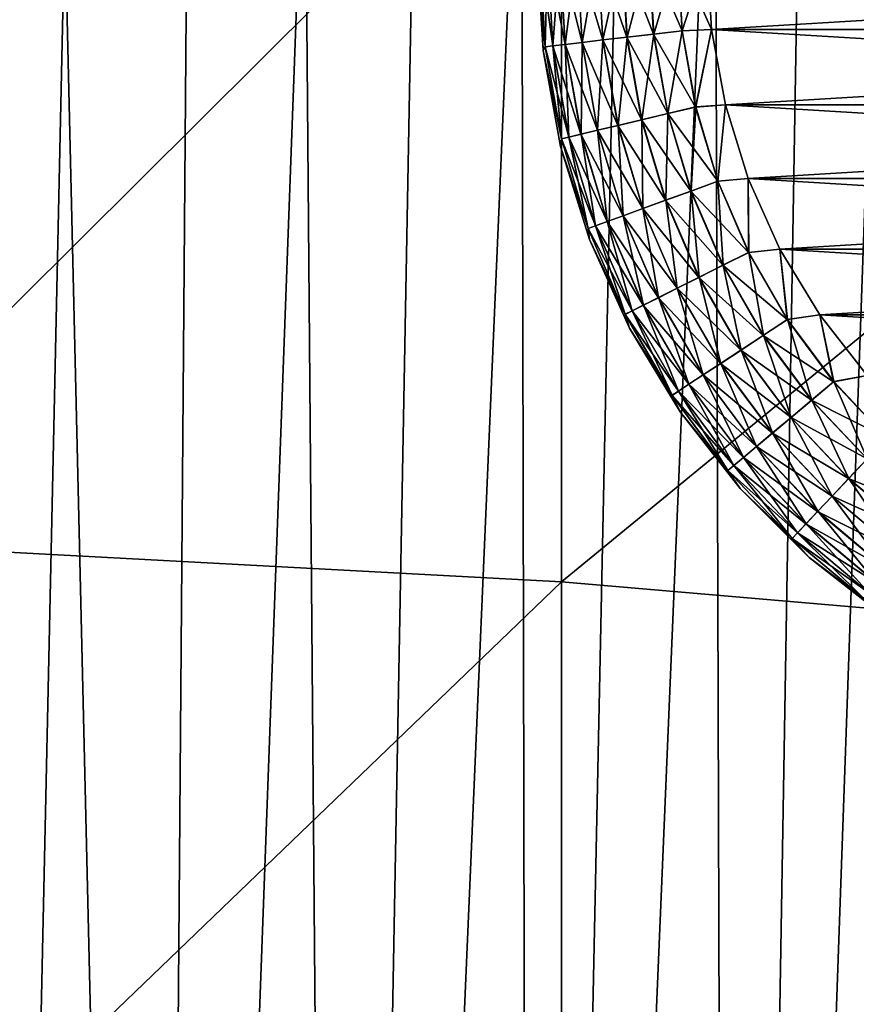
# Model space of a CAD drawing. Header units: metres. Extents: x -105 to 105, y -68 to 103.
# Tile 124 of 256: x -6.24 to -2.3, y -38.61 to -33.98. Entities that reach past the tile are written whole.
import ezdxf

# ---------------------------------------------------------------- set-up
doc = ezdxf.new("R2010")
doc.units = ezdxf.units.M
doc.layers.add('solid_FIT-BATH-150_SW0001', color=7, linetype='CONTINUOUS')
doc.layers.add('solid_FIT-BATH-150_SW0001_01', color=7, linetype='CONTINUOUS')

msp = doc.modelspace()

# ---------------------------------------------------------------- linework, layer by layer
at = {"layer": 'solid_FIT-BATH-150_SW0001'}
for points in [[(-2.899667, -53.02272, -16.526068), (-2.546291, -31.99419, -18.365826), (-2.154369, -31.90782, -18.373383)], [(-1.944135, -53.239704, -16.507084), (-2.899667, -53.02272, -16.526068), (-2.154369, -31.90782, -18.373383)], [(-2.899667, -53.02272, -16.526068), (-2.962788, -32.102749, -18.356327), (-2.546291, -31.99419, -18.365826)], [(-3.831398, -52.721073, -16.552458), (-3.404584, -32.236732, -18.344606), (-2.962788, -32.102749, -18.356327)], [(-2.899667, -53.02272, -16.526068), (-3.831398, -52.721073, -16.552458), (-2.962788, -32.102749, -18.356327)], [(-3.831398, -52.721073, -16.552458), (-3.873423, -32.402325, -18.330118), (-3.404584, -32.236732, -18.344606)], [(-4.731351, -52.337715, -16.585997), (-4.369773, -32.604755, -18.312408), (-3.873423, -32.402325, -18.330118)], [(-3.831398, -52.721073, -16.552458), (-4.731351, -52.337715, -16.585997), (-3.873423, -32.402325, -18.330118)], [(-7.374184, -32.576206, 14.79147), (-7.374184, -36.426655, 14.598501), (-3.685249, -32.756187, 14.792083)], [(-4.731351, -52.337715, -16.585997), (-4.894083, -32.849274, -18.291016), (-4.369773, -32.604755, -18.312408)], [(-7.374184, -36.426655, 14.598501), (-3.685249, -36.623608, 14.598901), (-3.685249, -32.756187, 14.792083)], [(-5.593727, -51.875282, -16.626455), (-5.445819, -33.145535, -18.265097), (-4.894083, -32.849274, -18.291016)], [(-4.731351, -52.337715, -16.585997), (-5.593727, -51.875282, -16.626455), (-4.894083, -32.849274, -18.291016)], [(-5.593727, -51.875282, -16.626455), (-6.024089, -33.503067, -18.233816), (-5.445819, -33.145535, -18.265097)], [(-6.411458, -51.337128, -16.673538), (-6.627739, -33.930672, -18.196405), (-6.024089, -33.503067, -18.233816)], [(-5.593727, -51.875282, -16.626455), (-6.411458, -51.337128, -16.673538), (-6.024089, -33.503067, -18.233816)], [(-3.762402, -34.103874, 60.458546), (-3.772294, -34.12215, 60.5965), (-3.8, -33.664112, 60.5965)], [(-3.8, -33.664112, 71.996498), (-3.8, -33.664112, 60.5965), (-3.772294, -34.12215, 60.5965)], [(-3.788015, -33.664112, 60.458546), (-3.762402, -34.103874, 60.458546), (-3.8, -33.664112, 60.5965)], [(-3.772294, -34.12215, 71.996498), (-3.8, -33.664112, 71.996498), (-3.772294, -34.12215, 60.5965)], [(-3.787846, -33.664112, 72.135422), (-3.8, -33.664112, 71.996498), (-3.772294, -34.12215, 71.996498)], [(-3.72667, -34.099697, 60.323673), (-3.762402, -34.103874, 60.458546), (-3.788015, -33.664112, 60.458546)], [(-3.75204, -33.664112, 60.323673), (-3.72667, -34.099697, 60.323673), (-3.788015, -33.664112, 60.458546)], [(-3.762234, -34.103855, 72.135422), (-3.787846, -33.664112, 72.135422), (-3.772294, -34.12215, 71.996498)], [(-3.751706, -33.664112, 72.270248), (-3.787846, -33.664112, 72.135422), (-3.762234, -34.103855, 72.135422)], [(-3.726339, -34.099659, 72.270248), (-3.751706, -33.664112, 72.270248), (-3.762234, -34.103855, 72.135422)], [(-3.668197, -34.092861, 60.197105), (-3.72667, -34.099697, 60.323673), (-3.75204, -33.664112, 60.323673)], [(-3.693169, -33.664112, 60.197105), (-3.668197, -34.092861, 60.197105), (-3.75204, -33.664112, 60.323673)], [(-3.692681, -33.664112, 72.396744), (-3.751706, -33.664112, 72.270248), (-3.726339, -34.099659, 72.270248)], [(-3.667712, -34.092808, 72.396744), (-3.692681, -33.664112, 72.396744), (-3.726339, -34.099659, 72.270248)], [(-3.588763, -34.08358, 60.082699), (-3.668197, -34.092861, 60.197105), (-3.693169, -33.664112, 60.197105)], [(-3.613194, -33.664112, 60.082699), (-3.588763, -34.08358, 60.082699), (-3.693169, -33.664112, 60.197105)], [(-3.612566, -33.664112, 72.511055), (-3.692681, -33.664112, 72.396744), (-3.667712, -34.092808, 72.396744)], [(-3.588139, -34.083504, 72.511055), (-3.612566, -33.664112, 72.511055), (-3.667712, -34.092808, 72.396744)], [(-3.490787, -34.072128, 59.983936), (-3.588763, -34.08358, 60.082699), (-3.613194, -33.664112, 60.082699)], [(-3.514551, -33.664112, 59.983936), (-3.490787, -34.072128, 59.983936), (-3.613194, -33.664112, 60.082699)], [(-3.513802, -33.664112, 72.609695), (-3.612566, -33.664112, 72.511055), (-3.588139, -34.083504, 72.511055)], [(-3.490043, -34.072041, 72.609695), (-3.513802, -33.664112, 72.609695), (-3.588139, -34.083504, 72.511055)], [(-3.377251, -34.058857, 59.90382), (-3.490787, -34.072128, 59.983936), (-3.514551, -33.664112, 59.983936)], [(-3.400242, -33.664112, 59.90382), (-3.377251, -34.058857, 59.90382), (-3.514551, -33.664112, 59.983936)], [(-3.399395, -33.664112, 72.689674), (-3.513802, -33.664112, 72.609695), (-3.490043, -34.072041, 72.609695)], [(-3.37641, -34.058758, 72.689674), (-3.399395, -33.664112, 72.689674), (-3.490043, -34.072041, 72.609695)], [(-3.251611, -34.04417, 59.844795), (-3.377251, -34.058857, 59.90382), (-3.400242, -33.664112, 59.90382)], [(-3.273747, -33.664112, 59.844795), (-3.251611, -34.04417, 59.844795), (-3.400242, -33.664112, 59.90382)], [(-3.272829, -33.664112, 72.748543), (-3.399395, -33.664112, 72.689674), (-3.37641, -34.058758, 72.689674)], [(-3.250699, -34.044064, 72.748543), (-3.272829, -33.664112, 72.748543), (-3.37641, -34.058758, 72.689674)], [(-3.117694, -34.028519, 59.808655), (-3.251611, -34.04417, 59.844795), (-3.273747, -33.664112, 59.844795)], [(-3.138919, -33.664112, 59.808655), (-3.117694, -34.028519, 59.808655), (-3.273747, -33.664112, 59.844795)], [(-3.137956, -33.664112, 72.784515), (-3.272829, -33.664112, 72.748543), (-3.250699, -34.044064, 72.748543)], [(-3.116738, -34.028408, 72.784515), (-3.137956, -33.664112, 72.784515), (-3.250699, -34.044064, 72.748543)], [(-3.138919, -33.664112, 59.808655), (-3, -33.664112, 59.796501), (-2.978609, -34.02264, 59.796501)], [(-3.138919, -33.664112, 59.808655), (-2.978609, -34.02264, 59.796501), (-3.117694, -34.028519, 59.808655)], [(-3, -33.664112, 72.796501), (-3.137956, -33.664112, 72.784515), (-3.116738, -34.028408, 72.784515)], [(-2.978609, -34.02264, 72.796501), (-3, -33.664112, 72.796501), (-3.116738, -34.028408, 72.784515)], [(2.978609, -34.02264, 59.796501), (-2.978609, -34.02264, 59.796501), (-3, -33.664112, 59.796501)], [(3, -33.664112, 59.796501), (2.978609, -34.02264, 59.796501), (-3, -33.664112, 59.796501)], [(3, -33.664112, 72.796501), (-3, -33.664112, 72.796501), (-2.978609, -34.02264, 72.796501)], [(-3.117694, -34.028519, 59.808655), (-3.054309, -34.387997, 59.808655), (-3.251611, -34.04417, 59.844795)], [(-3.116738, -34.028408, 72.784515), (-3.250699, -34.044064, 72.748543), (-3.184609, -34.418877, 72.748543)], [(-3.053372, -34.387775, 72.784515), (-3.116738, -34.028408, 72.784515), (-3.184609, -34.418877, 72.748543)], [(-3.117694, -34.028519, 59.808655), (-2.978609, -34.02264, 59.796501), (-3.054309, -34.387997, 59.808655)], [(-2.978609, -34.02264, 72.796501), (-3.116738, -34.028408, 72.784515), (-3.053372, -34.387775, 72.784515)], [(-3.054309, -34.387997, 59.808655), (-2.978609, -34.02264, 59.796501), (-2.913842, -34.377296, 59.796501)], [(-2.913842, -34.377296, 72.796501), (-2.978609, -34.02264, 72.796501), (-3.053372, -34.387775, 72.784515)], [(2.913842, -34.377296, 59.796501), (-2.913842, -34.377296, 59.796501), (-2.978609, -34.02264, 59.796501)], [(2.978609, -34.02264, 59.796501), (2.913842, -34.377296, 59.796501), (-2.978609, -34.02264, 59.796501)], [(2.978609, -34.02264, 72.796501), (-2.978609, -34.02264, 72.796501), (-2.913842, -34.377296, 72.796501)], [(-3.490787, -34.072128, 59.983936), (-3.419816, -34.474625, 59.983936), (-3.588763, -34.08358, 60.082699)], [(-3.490043, -34.072041, 72.609695), (-3.588139, -34.083504, 72.511055), (-3.515189, -34.497227, 72.511055)], [(-3.419087, -34.474449, 72.609695), (-3.490043, -34.072041, 72.609695), (-3.515189, -34.497227, 72.511055)], [(-3.377251, -34.058857, 59.90382), (-3.308588, -34.448261, 59.90382), (-3.490787, -34.072128, 59.983936)], [(-3.308588, -34.448261, 59.90382), (-3.419816, -34.474625, 59.983936), (-3.490787, -34.072128, 59.983936)], [(-3.37641, -34.058758, 72.689674), (-3.490043, -34.072041, 72.609695), (-3.419087, -34.474449, 72.609695)], [(-3.307764, -34.448067, 72.689674), (-3.37641, -34.058758, 72.689674), (-3.419087, -34.474449, 72.609695)], [(-3.251611, -34.04417, 59.844795), (-3.185503, -34.41909, 59.844795), (-3.377251, -34.058857, 59.90382)], [(-3.185503, -34.41909, 59.844795), (-3.308588, -34.448261, 59.90382), (-3.377251, -34.058857, 59.90382)], [(-3.250699, -34.044064, 72.748543), (-3.37641, -34.058758, 72.689674), (-3.307764, -34.448067, 72.689674)], [(-3.184609, -34.418877, 72.748543), (-3.250699, -34.044064, 72.748543), (-3.307764, -34.448067, 72.689674)], [(-3.054309, -34.387997, 59.808655), (-3.185503, -34.41909, 59.844795), (-3.251611, -34.04417, 59.844795)], [(-3.685744, -34.537651, 72.135422), (-3.762234, -34.103855, 72.135422), (-3.772294, -34.12215, 71.996498)], [(-3.762402, -34.103874, 60.458546), (-3.685909, -34.537689, 60.458546), (-3.772294, -34.12215, 60.5965)], [(-3.685909, -34.537689, 60.458546), (-3.689579, -34.573513, 60.5965), (-3.772294, -34.12215, 60.5965)], [(-3.772294, -34.12215, 71.996498), (-3.772294, -34.12215, 60.5965), (-3.689579, -34.573513, 60.5965)], [(-3.689579, -34.573513, 71.996498), (-3.772294, -34.12215, 71.996498), (-3.689579, -34.573513, 60.5965)], [(-3.685744, -34.537651, 72.135422), (-3.772294, -34.12215, 71.996498), (-3.689579, -34.573513, 71.996498)], [(-3.72667, -34.099697, 60.323673), (-3.650903, -34.529392, 60.323673), (-3.762402, -34.103874, 60.458546)], [(-3.650903, -34.529392, 60.323673), (-3.685909, -34.537689, 60.458546), (-3.762402, -34.103874, 60.458546)], [(-3.726339, -34.099659, 72.270248), (-3.762234, -34.103855, 72.135422), (-3.685744, -34.537651, 72.135422)], [(-3.668197, -34.092861, 60.197105), (-3.593619, -34.515816, 60.197105), (-3.72667, -34.099697, 60.323673)], [(-3.593619, -34.515816, 60.197105), (-3.650903, -34.529392, 60.323673), (-3.72667, -34.099697, 60.323673)], [(-3.667712, -34.092808, 72.396744), (-3.726339, -34.099659, 72.270248), (-3.650578, -34.529316, 72.270248)], [(-3.650578, -34.529316, 72.270248), (-3.726339, -34.099659, 72.270248), (-3.685744, -34.537651, 72.135422)], [(-3.588763, -34.08358, 60.082699), (-3.5158, -34.497372, 60.082699), (-3.668197, -34.092861, 60.197105)], [(-3.5158, -34.497372, 60.082699), (-3.593619, -34.515816, 60.197105), (-3.668197, -34.092861, 60.197105)], [(-3.588139, -34.083504, 72.511055), (-3.667712, -34.092808, 72.396744), (-3.593144, -34.515701, 72.396744)], [(-3.593144, -34.515701, 72.396744), (-3.667712, -34.092808, 72.396744), (-3.650578, -34.529316, 72.270248)], [(-3.515189, -34.497227, 72.511055), (-3.588139, -34.083504, 72.511055), (-3.593144, -34.515701, 72.396744)], [(-3.419816, -34.474625, 59.983936), (-3.5158, -34.497372, 60.082699), (-3.588763, -34.08358, 60.082699)], [(-3.054309, -34.387997, 59.808655), (-2.949619, -34.737686, 59.808655), (-3.185503, -34.41909, 59.844795)], [(-3.053372, -34.387775, 72.784515), (-3.184609, -34.418877, 72.748543), (-3.075453, -34.783485, 72.748543)], [(-2.948714, -34.737354, 72.784515), (-3.053372, -34.387775, 72.784515), (-3.075453, -34.783485, 72.748543)], [(-3.054309, -34.387997, 59.808655), (-2.913842, -34.377296, 59.796501), (-2.949619, -34.737686, 59.808655)], [(-2.913842, -34.377296, 72.796501), (-3.053372, -34.387775, 72.784515), (-2.948714, -34.737354, 72.784515)], [(-2.949619, -34.737686, 59.808655), (-2.913842, -34.377296, 59.796501), (-2.806345, -34.724472, 59.796501)], [(-2.806345, -34.724472, 72.796501), (-2.913842, -34.377296, 72.796501), (-2.948714, -34.737354, 72.784515)], [(2.806345, -34.724472, 59.796501), (-2.806345, -34.724472, 59.796501), (-2.913842, -34.377296, 59.796501)], [(2.913842, -34.377296, 59.796501), (2.806345, -34.724472, 59.796501), (-2.913842, -34.377296, 59.796501)], [(2.913842, -34.377296, 72.796501), (-2.913842, -34.377296, 72.796501), (-2.806345, -34.724472, 72.796501)], [(-3.308588, -34.448261, 59.90382), (-3.195182, -34.827065, 59.90382), (-3.419816, -34.474625, 59.983936)], [(-3.307764, -34.448067, 72.689674), (-3.419087, -34.474449, 72.609695), (-3.301894, -34.865902, 72.609695)], [(-3.185503, -34.41909, 59.844795), (-3.076316, -34.783798, 59.844795), (-3.308588, -34.448261, 59.90382)], [(-3.076316, -34.783798, 59.844795), (-3.195182, -34.827065, 59.90382), (-3.308588, -34.448261, 59.90382)], [(-3.184609, -34.418877, 72.748543), (-3.307764, -34.448067, 72.689674), (-3.194387, -34.826775, 72.689674)], [(-3.194387, -34.826775, 72.689674), (-3.307764, -34.448067, 72.689674), (-3.301894, -34.865902, 72.609695)], [(-3.075453, -34.783485, 72.748543), (-3.184609, -34.418877, 72.748543), (-3.194387, -34.826775, 72.689674)], [(-2.949619, -34.737686, 59.808655), (-3.076316, -34.783798, 59.844795), (-3.185503, -34.41909, 59.844795)], [(-3.419816, -34.474625, 59.983936), (-3.302598, -34.866158, 59.983936), (-3.5158, -34.497372, 60.082699)], [(-3.419087, -34.474449, 72.609695), (-3.515189, -34.497227, 72.511055), (-3.394702, -34.899681, 72.511055)], [(-3.195182, -34.827065, 59.90382), (-3.302598, -34.866158, 59.983936), (-3.419816, -34.474625, 59.983936)], [(-3.301894, -34.865902, 72.609695), (-3.419087, -34.474449, 72.609695), (-3.394702, -34.899681, 72.511055)], [(-3.559411, -34.959633, 72.135422), (-3.685744, -34.537651, 72.135422), (-3.689579, -34.573513, 71.996498)], [(-3.685909, -34.537689, 60.458546), (-3.55957, -34.95969, 60.458546), (-3.689579, -34.573513, 60.5965)], [(-3.650903, -34.529392, 60.323673), (-3.525764, -34.947384, 60.323673), (-3.685909, -34.537689, 60.458546)], [(-3.525764, -34.947384, 60.323673), (-3.55957, -34.95969, 60.458546), (-3.685909, -34.537689, 60.458546)], [(-3.650578, -34.529316, 72.270248), (-3.685744, -34.537651, 72.135422), (-3.559411, -34.959633, 72.135422)], [(-3.593619, -34.515816, 60.197105), (-3.470444, -34.92725, 60.197105), (-3.650903, -34.529392, 60.323673)], [(-3.470444, -34.92725, 60.197105), (-3.525764, -34.947384, 60.323673), (-3.650903, -34.529392, 60.323673)], [(-3.593144, -34.515701, 72.396744), (-3.650578, -34.529316, 72.270248), (-3.525451, -34.947269, 72.270248)], [(-3.525451, -34.947269, 72.270248), (-3.650578, -34.529316, 72.270248), (-3.559411, -34.959633, 72.135422)], [(-3.5158, -34.497372, 60.082699), (-3.395292, -34.899899, 60.082699), (-3.593619, -34.515816, 60.197105)], [(-3.395292, -34.899899, 60.082699), (-3.470444, -34.92725, 60.197105), (-3.593619, -34.515816, 60.197105)], [(-3.515189, -34.497227, 72.511055), (-3.593144, -34.515701, 72.396744), (-3.469985, -34.927082, 72.396744)], [(-3.469985, -34.927082, 72.396744), (-3.593144, -34.515701, 72.396744), (-3.525451, -34.947269, 72.270248)], [(-3.302598, -34.866158, 59.983936), (-3.395292, -34.899899, 60.082699), (-3.5158, -34.497372, 60.082699)], [(-3.394702, -34.899681, 72.511055), (-3.515189, -34.497227, 72.511055), (-3.469985, -34.927082, 72.396744)], [(-3.55957, -34.95969, 60.458546), (-3.553062, -35.011612, 60.5965), (-3.689579, -34.573513, 60.5965)], [(-3.689579, -34.573513, 71.996498), (-3.689579, -34.573513, 60.5965), (-3.553062, -35.011612, 60.5965)], [(-3.553062, -35.011612, 71.996498), (-3.689579, -34.573513, 71.996498), (-3.553062, -35.011612, 60.5965)], [(-3.559411, -34.959633, 72.135422), (-3.689579, -34.573513, 71.996498), (-3.553062, -35.011612, 71.996498)], [(-2.949619, -34.737686, 59.808655), (-2.806345, -34.724472, 59.796501), (-2.80504, -35.072857, 59.808655)], [(-2.806345, -34.724472, 72.796501), (-2.948714, -34.737354, 72.784515), (-2.80418, -35.072426, 72.784515)], [(2.657243, -35.056507, 59.796501), (-2.657243, -35.056507, 59.796501), (-2.806345, -34.724472, 59.796501)], [(-2.80504, -35.072857, 59.808655), (-2.806345, -34.724472, 59.796501), (-2.657243, -35.056507, 59.796501)], [(2.806345, -34.724472, 59.796501), (2.657243, -35.056507, 59.796501), (-2.806345, -34.724472, 59.796501)], [(-2.657243, -35.056507, 72.796501), (-2.806345, -34.724472, 72.796501), (-2.80418, -35.072426, 72.784515)], [(2.806345, -34.724472, 72.796501), (-2.806345, -34.724472, 72.796501), (-2.657243, -35.056507, 72.796501)], [(-2.949619, -34.737686, 59.808655), (-2.80504, -35.072857, 59.808655), (-3.076316, -34.783798, 59.844795)], [(-2.948714, -34.737354, 72.784515), (-3.075453, -34.783485, 72.748543), (-2.924707, -35.132954, 72.748543)], [(-2.80418, -35.072426, 72.784515), (-2.948714, -34.737354, 72.784515), (-2.924707, -35.132954, 72.748543)], [(-3.076316, -34.783798, 59.844795), (-2.925528, -35.133366, 59.844795), (-3.195182, -34.827065, 59.90382)], [(-3.075453, -34.783485, 72.748543), (-3.194387, -34.826775, 72.689674), (-3.037811, -35.189758, 72.689674)], [(-2.80504, -35.072857, 59.808655), (-2.925528, -35.133366, 59.844795), (-3.076316, -34.783798, 59.844795)], [(-2.924707, -35.132954, 72.748543), (-3.075453, -34.783485, 72.748543), (-3.037811, -35.189758, 72.689674)], [(-3.302598, -34.866158, 59.983936), (-3.140718, -35.24144, 59.983936), (-3.395292, -34.899899, 60.082699)], [(-3.301894, -34.865902, 72.609695), (-3.394702, -34.899681, 72.511055), (-3.228307, -35.285427, 72.511055)], [(-3.195182, -34.827065, 59.90382), (-3.038567, -35.190136, 59.90382), (-3.302598, -34.866158, 59.983936)], [(-3.038567, -35.190136, 59.90382), (-3.140718, -35.24144, 59.983936), (-3.302598, -34.866158, 59.983936)], [(-3.194387, -34.826775, 72.689674), (-3.301894, -34.865902, 72.609695), (-3.140048, -35.241104, 72.609695)], [(-3.140048, -35.241104, 72.609695), (-3.301894, -34.865902, 72.609695), (-3.228307, -35.285427, 72.511055)], [(-2.925528, -35.133366, 59.844795), (-3.038567, -35.190136, 59.90382), (-3.195182, -34.827065, 59.90382)], [(-3.037811, -35.189758, 72.689674), (-3.194387, -34.826775, 72.689674), (-3.140048, -35.241104, 72.609695)], [(-3.395292, -34.899899, 60.082699), (-3.228868, -35.285709, 60.082699), (-3.470444, -34.92725, 60.197105)], [(-3.394702, -34.899681, 72.511055), (-3.469985, -34.927082, 72.396744), (-3.2999, -35.321384, 72.396744)], [(-3.140718, -35.24144, 59.983936), (-3.228868, -35.285709, 60.082699), (-3.395292, -34.899899, 60.082699)], [(-3.228307, -35.285427, 72.511055), (-3.394702, -34.899681, 72.511055), (-3.2999, -35.321384, 72.396744)], [(-3.525764, -34.947384, 60.323673), (-3.352946, -35.348026, 60.323673), (-3.55957, -34.95969, 60.458546)], [(-3.55957, -34.95969, 60.458546), (-3.385094, -35.36417, 60.458546), (-3.553062, -35.011612, 60.5965)], [(-3.352946, -35.348026, 60.323673), (-3.385094, -35.36417, 60.458546), (-3.55957, -34.95969, 60.458546)], [(-3.525451, -34.947269, 72.270248), (-3.559411, -34.959633, 72.135422), (-3.384943, -35.364094, 72.135422)], [(-3.384943, -35.364094, 72.135422), (-3.559411, -34.959633, 72.135422), (-3.553062, -35.011612, 71.996498)], [(-3.470444, -34.92725, 60.197105), (-3.300336, -35.321602, 60.197105), (-3.525764, -34.947384, 60.323673)], [(-3.300336, -35.321602, 60.197105), (-3.352946, -35.348026, 60.323673), (-3.525764, -34.947384, 60.323673)], [(-3.469985, -34.927082, 72.396744), (-3.525451, -34.947269, 72.270248), (-3.352647, -35.347874, 72.270248)], [(-3.352647, -35.347874, 72.270248), (-3.525451, -34.947269, 72.270248), (-3.384943, -35.364094, 72.135422)], [(-3.228868, -35.285709, 60.082699), (-3.300336, -35.321602, 60.197105), (-3.470444, -34.92725, 60.197105)], [(-3.2999, -35.321384, 72.396744), (-3.469985, -34.927082, 72.396744), (-3.352647, -35.347874, 72.270248)], [(-3.385094, -35.36417, 60.458546), (-3.364733, -35.430061, 60.5965), (-3.553062, -35.011612, 60.5965)], [(-3.553062, -35.011612, 71.996498), (-3.553062, -35.011612, 60.5965), (-3.364733, -35.430061, 60.5965)], [(-3.364733, -35.430061, 71.996498), (-3.553062, -35.011612, 71.996498), (-3.364733, -35.430061, 60.5965)], [(-3.384943, -35.364094, 72.135422), (-3.553062, -35.011612, 71.996498), (-3.364733, -35.430061, 71.996498)], [(-2.80504, -35.072857, 59.808655), (-2.622528, -35.388977, 59.808655), (-2.925528, -35.133366, 59.844795)], [(-2.80418, -35.072426, 72.784515), (-2.924707, -35.132954, 72.748543), (-2.734409, -35.462563, 72.748543)], [(-2.80504, -35.072857, 59.808655), (-2.657243, -35.056507, 59.796501), (-2.622528, -35.388977, 59.808655)], [(-2.657243, -35.056507, 72.796501), (-2.80418, -35.072426, 72.784515), (-2.621724, -35.388447, 72.784515)], [(-2.621724, -35.388447, 72.784515), (-2.80418, -35.072426, 72.784515), (-2.734409, -35.462563, 72.748543)], [(2.469726, -35.367111, 59.796501), (-2.469726, -35.367111, 59.796501), (-2.657243, -35.056507, 59.796501)], [(-2.622528, -35.388977, 59.808655), (-2.657243, -35.056507, 59.796501), (-2.469726, -35.367111, 59.796501)], [(2.657243, -35.056507, 59.796501), (2.469726, -35.367111, 59.796501), (-2.657243, -35.056507, 59.796501)], [(-2.469726, -35.367111, 72.796501), (-2.657243, -35.056507, 72.796501), (-2.621724, -35.388447, 72.784515)], [(2.657243, -35.056507, 72.796501), (-2.657243, -35.056507, 72.796501), (-2.469726, -35.367111, 72.796501)], [(-2.925528, -35.133366, 59.844795), (-2.735176, -35.463066, 59.844795), (-3.038567, -35.190136, 59.90382)], [(-2.924707, -35.132954, 72.748543), (-3.037811, -35.189758, 72.689674), (-2.840153, -35.532108, 72.689674)], [(-2.622528, -35.388977, 59.808655), (-2.735176, -35.463066, 59.844795), (-2.925528, -35.133366, 59.844795)], [(-2.734409, -35.462563, 72.748543), (-2.924707, -35.132954, 72.748543), (-2.840153, -35.532108, 72.689674)], [(-3.038567, -35.190136, 59.90382), (-2.840861, -35.532574, 59.90382), (-3.140718, -35.24144, 59.983936)], [(-3.037811, -35.189758, 72.689674), (-3.140048, -35.241104, 72.609695), (-2.935739, -35.594978, 72.609695)], [(-2.735176, -35.463066, 59.844795), (-2.840861, -35.532574, 59.90382), (-3.038567, -35.190136, 59.90382)], [(-2.840153, -35.532108, 72.689674), (-3.037811, -35.189758, 72.689674), (-2.935739, -35.594978, 72.609695)], [(-3.140718, -35.24144, 59.983936), (-2.936364, -35.59539, 59.983936), (-3.228868, -35.285709, 60.082699)], [(-3.140048, -35.241104, 72.609695), (-3.228307, -35.285427, 72.511055), (-3.018255, -35.64925, 72.511055)], [(-2.840861, -35.532574, 59.90382), (-2.936364, -35.59539, 59.983936), (-3.140718, -35.24144, 59.983936)], [(-2.935739, -35.594978, 72.609695), (-3.140048, -35.241104, 72.609695), (-3.018255, -35.64925, 72.511055)], [(-3.300336, -35.321602, 60.197105), (-3.085598, -35.693542, 60.197105), (-3.352946, -35.348026, 60.323673)], [(-3.2999, -35.321384, 72.396744), (-3.352647, -35.347874, 72.270248), (-3.134505, -35.725708, 72.270248)], [(-3.228868, -35.285709, 60.082699), (-3.01878, -35.649593, 60.082699), (-3.300336, -35.321602, 60.197105)], [(-3.01878, -35.649593, 60.082699), (-3.085598, -35.693542, 60.197105), (-3.300336, -35.321602, 60.197105)], [(-3.228307, -35.285427, 72.511055), (-3.2999, -35.321384, 72.396744), (-3.08519, -35.693272, 72.396744)], [(-3.08519, -35.693272, 72.396744), (-3.2999, -35.321384, 72.396744), (-3.134505, -35.725708, 72.270248)], [(-2.936364, -35.59539, 59.983936), (-3.01878, -35.649593, 60.082699), (-3.228868, -35.285709, 60.082699)], [(-3.018255, -35.64925, 72.511055), (-3.228307, -35.285427, 72.511055), (-3.08519, -35.693272, 72.396744)], [(-3.352946, -35.348026, 60.323673), (-3.134784, -35.725891, 60.323673), (-3.385094, -35.36417, 60.458546)], [(-3.385094, -35.36417, 60.458546), (-3.164841, -35.745659, 60.458546), (-3.364733, -35.430061, 60.5965)], [(-3.134784, -35.725891, 60.323673), (-3.164841, -35.745659, 60.458546), (-3.385094, -35.36417, 60.458546)], [(-3.352647, -35.347874, 72.270248), (-3.384943, -35.364094, 72.135422), (-3.164699, -35.745567, 72.135422)], [(-3.164699, -35.745567, 72.135422), (-3.384943, -35.364094, 72.135422), (-3.364733, -35.430061, 71.996498)], [(-3.085598, -35.693542, 60.197105), (-3.134784, -35.725891, 60.323673), (-3.352946, -35.348026, 60.323673)], [(-3.134505, -35.725708, 72.270248), (-3.352647, -35.347874, 72.270248), (-3.164699, -35.745567, 72.135422)], [(-2.622528, -35.388977, 59.808655), (-2.469726, -35.367111, 59.796501), (-2.404551, -35.68177, 59.808655)], [(-2.469726, -35.367111, 72.796501), (-2.621724, -35.388447, 72.784515), (-2.403814, -35.681152, 72.784515)], [(2.246075, -35.652824, 59.796501), (-2.246075, -35.652824, 59.796501), (-2.469726, -35.367111, 59.796501)], [(-2.404551, -35.68177, 59.808655), (-2.469726, -35.367111, 59.796501), (-2.246075, -35.652824, 59.796501)], [(2.469726, -35.367111, 59.796501), (2.246075, -35.652824, 59.796501), (-2.469726, -35.367111, 59.796501)], [(-2.246075, -35.652824, 72.796501), (-2.469726, -35.367111, 72.796501), (-2.403814, -35.681152, 72.784515)], [(2.469726, -35.367111, 72.796501), (-2.469726, -35.367111, 72.796501), (-2.246075, -35.652824, 72.796501)], [(-2.622528, -35.388977, 59.808655), (-2.404551, -35.68177, 59.808655), (-2.735176, -35.463066, 59.844795)], [(-2.621724, -35.388447, 72.784515), (-2.734409, -35.462563, 72.748543), (-2.507132, -35.767845, 72.748543)], [(-2.403814, -35.681152, 72.784515), (-2.621724, -35.388447, 72.784515), (-2.507132, -35.767845, 72.748543)], [(-3.164841, -35.745659, 60.458546), (-3.127339, -35.822758, 60.5965), (-3.364733, -35.430061, 60.5965)], [(-3.364733, -35.430061, 71.996498), (-3.364733, -35.430061, 60.5965), (-3.127339, -35.822758, 60.5965)], [(-3.127339, -35.822758, 71.996498), (-3.364733, -35.430061, 71.996498), (-3.127339, -35.822758, 60.5965)], [(-3.164699, -35.745567, 72.135422), (-3.364733, -35.430061, 71.996498), (-3.127339, -35.822758, 71.996498)], [(-2.735176, -35.463066, 59.844795), (-2.507836, -35.768436, 59.844795), (-2.840861, -35.532574, 59.90382)], [(-2.734409, -35.462563, 72.748543), (-2.840153, -35.532108, 72.689674), (-2.604088, -35.849201, 72.689674)], [(-2.404551, -35.68177, 59.808655), (-2.507836, -35.768436, 59.844795), (-2.735176, -35.463066, 59.844795)], [(-2.507132, -35.767845, 72.748543), (-2.734409, -35.462563, 72.748543), (-2.604088, -35.849201, 72.689674)], [(-2.840861, -35.532574, 59.90382), (-2.604736, -35.849747, 59.90382), (-2.936364, -35.59539, 59.983936)], [(-2.840153, -35.532108, 72.689674), (-2.935739, -35.594978, 72.609695), (-2.691729, -35.922741, 72.609695)], [(-2.507836, -35.768436, 59.844795), (-2.604736, -35.849747, 59.90382), (-2.840861, -35.532574, 59.90382)], [(-2.604088, -35.849201, 72.689674), (-2.840153, -35.532108, 72.689674), (-2.691729, -35.922741, 72.609695)], [(-2.936364, -35.59539, 59.983936), (-2.692302, -35.923222, 59.983936), (-3.01878, -35.649593, 60.082699)], [(-2.935739, -35.594978, 72.609695), (-3.018255, -35.64925, 72.511055), (-2.767386, -35.986225, 72.511055)], [(-2.604736, -35.849747, 59.90382), (-2.692302, -35.923222, 59.983936), (-2.936364, -35.59539, 59.983936)], [(-2.691729, -35.922741, 72.609695), (-2.935739, -35.594978, 72.609695), (-2.767386, -35.986225, 72.511055)], [(-3.01878, -35.649593, 60.082699), (-2.767868, -35.986629, 60.082699), (-3.085598, -35.693542, 60.197105)], [(-3.018255, -35.64925, 72.511055), (-3.08519, -35.693272, 72.396744), (-2.828758, -36.03772, 72.396744)], [(-2.692302, -35.923222, 59.983936), (-2.767868, -35.986629, 60.082699), (-3.01878, -35.649593, 60.082699)], [(-2.767386, -35.986225, 72.511055), (-3.018255, -35.64925, 72.511055), (-2.828758, -36.03772, 72.396744)], [(-2.404551, -35.68177, 59.808655), (-2.246075, -35.652824, 59.796501), (-2.154057, -35.947277, 59.808655)], [(-2.246075, -35.652824, 72.796501), (-2.403814, -35.681152, 72.784515), (-2.153396, -35.946579, 72.784515)], [(-3.085598, -35.693542, 60.197105), (-2.829132, -36.038036, 60.197105), (-3.134784, -35.725891, 60.323673)], [(-3.08519, -35.693272, 72.396744), (-3.134505, -35.725708, 72.270248), (-2.873974, -36.075661, 72.270248)], [(-2.767868, -35.986629, 60.082699), (-2.829132, -36.038036, 60.197105), (-3.085598, -35.693542, 60.197105)], [(-2.828758, -36.03772, 72.396744), (-3.08519, -35.693272, 72.396744), (-2.873974, -36.075661, 72.270248)], [(-2.404551, -35.68177, 59.808655), (-2.154057, -35.947277, 59.808655), (-2.507836, -35.768436, 59.844795)], [(-2.403814, -35.681152, 72.784515), (-2.507132, -35.767845, 72.748543), (-2.245951, -36.044682, 72.748543)], [(-2.153396, -35.946579, 72.784515), (-2.403814, -35.681152, 72.784515), (-2.245951, -36.044682, 72.748543)], [(-3.134784, -35.725891, 60.323673), (-2.87423, -36.075878, 60.323673), (-3.164841, -35.745659, 60.458546)], [(-3.164841, -35.745659, 60.458546), (-2.901788, -36.099003, 60.458546), (-3.127339, -35.822758, 60.5965)], [(-2.87423, -36.075878, 60.323673), (-2.901788, -36.099003, 60.458546), (-3.164841, -35.745659, 60.458546)], [(-3.134505, -35.725708, 72.270248), (-3.164699, -35.745567, 72.135422), (-2.901659, -36.098892, 72.135422)], [(-2.901659, -36.098892, 72.135422), (-3.164699, -35.745567, 72.135422), (-3.127339, -35.822758, 71.996498)], [(-2.829132, -36.038036, 60.197105), (-2.87423, -36.075878, 60.323673), (-3.134784, -35.725891, 60.323673)], [(-2.873974, -36.075661, 72.270248), (-3.134505, -35.725708, 72.270248), (-2.901659, -36.098892, 72.135422)], [(-2.507836, -35.768436, 59.844795), (-2.246582, -36.045349, 59.844795), (-2.604736, -35.849747, 59.90382)], [(-2.507132, -35.767845, 72.748543), (-2.604088, -35.849201, 72.689674), (-2.332807, -36.136742, 72.689674)], [(-2.154057, -35.947277, 59.808655), (-2.246582, -36.045349, 59.844795), (-2.507836, -35.768436, 59.844795)], [(-2.245951, -36.044682, 72.748543), (-2.507132, -35.767845, 72.748543), (-2.332807, -36.136742, 72.689674)], [(-2.901788, -36.099003, 60.458546), (-2.844341, -36.183979, 60.5965), (-3.127339, -35.822758, 60.5965)], [(-3.127339, -35.822758, 71.996498), (-3.127339, -35.822758, 60.5965), (-2.844341, -36.183979, 60.5965)], [(-2.844341, -36.183979, 71.996498), (-3.127339, -35.822758, 71.996498), (-2.844341, -36.183979, 60.5965)], [(-2.901659, -36.098892, 72.135422), (-3.127339, -35.822758, 71.996498), (-2.844341, -36.183979, 71.996498)], [(-2.604736, -35.849747, 59.90382), (-2.333388, -36.13736, 59.90382), (-2.692302, -35.923222, 59.983936)], [(-2.604088, -35.849201, 72.689674), (-2.691729, -35.922741, 72.609695), (-2.411317, -36.219959, 72.609695)], [(-2.246582, -36.045349, 59.844795), (-2.333388, -36.13736, 59.90382), (-2.604736, -35.849747, 59.90382)], [(-2.332807, -36.136742, 72.689674), (-2.604088, -35.849201, 72.689674), (-2.411317, -36.219959, 72.609695)], [(-2.692302, -35.923222, 59.983936), (-2.411831, -36.220505, 59.983936), (-2.767868, -35.986629, 60.082699)], [(-2.691729, -35.922741, 72.609695), (-2.767386, -35.986225, 72.511055), (-2.479093, -36.291798, 72.511055)], [(-2.333388, -36.13736, 59.90382), (-2.411831, -36.220505, 59.983936), (-2.692302, -35.923222, 59.983936)], [(-2.411317, -36.219959, 72.609695), (-2.691729, -35.922741, 72.609695), (-2.479093, -36.291798, 72.511055)], [(-2.767868, -35.986629, 60.082699), (-2.479524, -36.292255, 60.082699), (-2.829132, -36.038036, 60.197105)], [(-2.767386, -35.986225, 72.511055), (-2.828758, -36.03772, 72.396744), (-2.534071, -36.350071, 72.396744)], [(-2.411831, -36.220505, 59.983936), (-2.479524, -36.292255, 60.082699), (-2.767868, -35.986629, 60.082699)], [(-2.479093, -36.291798, 72.511055), (-2.767386, -35.986225, 72.511055), (-2.534071, -36.350071, 72.396744)], [(-2.829132, -36.038036, 60.197105), (-2.534406, -36.350426, 60.197105), (-2.87423, -36.075878, 60.323673)], [(-2.828758, -36.03772, 72.396744), (-2.873974, -36.075661, 72.270248), (-2.574577, -36.393005, 72.270248)], [(-2.479524, -36.292255, 60.082699), (-2.534406, -36.350426, 60.197105), (-2.829132, -36.038036, 60.197105)], [(-2.534071, -36.350071, 72.396744), (-2.828758, -36.03772, 72.396744), (-2.574577, -36.393005, 72.270248)], [(-2.246582, -36.045349, 59.844795), (-1.954946, -36.290062, 59.844795), (-2.333388, -36.13736, 59.90382)], [(-2.245951, -36.044682, 72.748543), (-2.332807, -36.136742, 72.689674), (-2.029978, -36.390846, 72.689674)], [(-2.87423, -36.075878, 60.323673), (-2.574806, -36.393246, 60.323673), (-2.901788, -36.099003, 60.458546)], [(-2.901788, -36.099003, 60.458546), (-2.599494, -36.419415, 60.458546), (-2.844341, -36.183979, 60.5965)], [(-2.574806, -36.393246, 60.323673), (-2.599494, -36.419415, 60.458546), (-2.901788, -36.099003, 60.458546)], [(-2.873974, -36.075661, 72.270248), (-2.901659, -36.098892, 72.135422), (-2.599378, -36.419292, 72.135422)], [(-2.599378, -36.419292, 72.135422), (-2.901659, -36.098892, 72.135422), (-2.844341, -36.183979, 71.996498)], [(-2.534406, -36.350426, 60.197105), (-2.574806, -36.393246, 60.323673), (-2.87423, -36.075878, 60.323673)], [(-2.574577, -36.393005, 72.270248), (-2.873974, -36.075661, 72.270248), (-2.599378, -36.419292, 72.135422)], [(-2.333388, -36.13736, 59.90382), (-2.030484, -36.391525, 59.90382), (-2.411831, -36.220505, 59.983936)], [(-2.332807, -36.136742, 72.689674), (-2.411317, -36.219959, 72.609695), (-2.098297, -36.482613, 72.609695)], [(-1.954946, -36.290062, 59.844795), (-2.030484, -36.391525, 59.90382), (-2.333388, -36.13736, 59.90382)], [(-2.029978, -36.390846, 72.689674), (-2.332807, -36.136742, 72.689674), (-2.098297, -36.482613, 72.609695)], [(-2.599494, -36.419415, 60.458546), (-2.519866, -36.508453, 60.5965), (-2.844341, -36.183979, 60.5965)], [(-2.844341, -36.183979, 71.996498), (-2.844341, -36.183979, 60.5965), (-2.519866, -36.508453, 60.5965)], [(-2.519866, -36.508453, 71.996498), (-2.844341, -36.183979, 71.996498), (-2.519866, -36.508453, 60.5965)], [(-2.599378, -36.419292, 72.135422), (-2.844341, -36.183979, 71.996498), (-2.519866, -36.508453, 71.996498)], [(-2.411831, -36.220505, 59.983936), (-2.098744, -36.483215, 59.983936), (-2.479524, -36.292255, 60.082699)], [(-2.411317, -36.219959, 72.609695), (-2.479093, -36.291798, 72.511055), (-2.157275, -36.561836, 72.511055)], [(-2.030484, -36.391525, 59.90382), (-2.098744, -36.483215, 59.983936), (-2.411831, -36.220505, 59.983936)], [(-2.098297, -36.482613, 72.609695), (-2.411317, -36.219959, 72.609695), (-2.157275, -36.561836, 72.511055)], [(-2.479524, -36.292255, 60.082699), (-2.15765, -36.56234, 60.082699), (-2.534406, -36.350426, 60.197105)], [(-2.479093, -36.291798, 72.511055), (-2.534071, -36.350071, 72.396744), (-2.205116, -36.626099, 72.396744)], [(-2.098744, -36.483215, 59.983936), (-2.15765, -36.56234, 60.082699), (-2.479524, -36.292255, 60.082699)], [(-2.157275, -36.561836, 72.511055), (-2.479093, -36.291798, 72.511055), (-2.205116, -36.626099, 72.396744)], [(-2.534406, -36.350426, 60.197105), (-2.205408, -36.626488, 60.197105), (-2.574806, -36.393246, 60.323673)], [(-2.534071, -36.350071, 72.396744), (-2.574577, -36.393005, 72.270248), (-2.240364, -36.673443, 72.270248)], [(-2.15765, -36.56234, 60.082699), (-2.205408, -36.626488, 60.197105), (-2.534406, -36.350426, 60.197105)], [(-2.205116, -36.626099, 72.396744), (-2.534071, -36.350071, 72.396744), (-2.240364, -36.673443, 72.270248)], [(-2.574806, -36.393246, 60.323673), (-2.240563, -36.67371, 60.323673), (-2.599494, -36.419415, 60.458546)], [(-2.574577, -36.393005, 72.270248), (-2.599378, -36.419292, 72.135422), (-2.261945, -36.702431, 72.135422)], [(-2.205408, -36.626488, 60.197105), (-2.240563, -36.67371, 60.323673), (-2.574806, -36.393246, 60.323673)], [(-2.240364, -36.673443, 72.270248), (-2.574577, -36.393005, 72.270248), (-2.261945, -36.702431, 72.135422)], [(-7.374184, -36.426655, 14.598501), (-7.374184, -40.172047, 14.39113), (-3.685249, -36.623608, 14.598901)], [(-2.599494, -36.419415, 60.458546), (-2.262046, -36.702568, 60.458546), (-2.519866, -36.508453, 60.5965)], [(-2.240563, -36.67371, 60.323673), (-2.262046, -36.702568, 60.458546), (-2.599494, -36.419415, 60.458546)], [(-2.261945, -36.702431, 72.135422), (-2.599378, -36.419292, 72.135422), (-2.519866, -36.508453, 71.996498)], [(-2.262046, -36.702568, 60.458546), (-2.158646, -36.791451, 60.5965), (-2.519866, -36.508453, 60.5965)], [(-2.519866, -36.508453, 71.996498), (-2.519866, -36.508453, 60.5965), (-2.158646, -36.791451, 60.5965)], [(-2.158646, -36.791451, 71.996498), (-2.519866, -36.508453, 71.996498), (-2.158646, -36.791451, 60.5965)], [(-2.261945, -36.702431, 72.135422), (-2.519866, -36.508453, 71.996498), (-2.158646, -36.791451, 71.996498)], [(-7.374184, -40.172047, 14.39113), (-3.685249, -40.385082, 14.391267), (-3.685249, -36.623608, 14.598901)]]:
    msp.add_3dface(points, dxfattribs=at)
at = {"layer": 'solid_FIT-BATH-150_SW0001_01'}
for points in [[(-3.685249, -32.756187, 14.792083), (-3.685249, -36.623608, 14.598901), (0.000001, -33.598991, 14.755466)], [(-3.685249, -36.623608, 14.598901), (0.000001, -36.941444, 14.586497), (0.000001, -33.598991, 14.755466)], [(3, -33.664112, 72.796501), (-2.978609, -34.02264, 72.796501), (2.978609, -34.02264, 72.796501)], [(2.978609, -34.02264, 72.796501), (-2.913842, -34.377296, 72.796501), (2.913842, -34.377296, 72.796501)], [(2.913842, -34.377296, 72.796501), (-2.806345, -34.724472, 72.796501), (2.806345, -34.724472, 72.796501)], [(2.806345, -34.724472, 72.796501), (-2.657243, -35.056507, 72.796501), (2.657243, -35.056507, 72.796501)], [(2.657243, -35.056507, 72.796501), (-2.469726, -35.367111, 72.796501), (2.469726, -35.367111, 72.796501)], [(-3.685249, -36.623608, 14.598901), (-3.685249, -40.385082, 14.391267), (0.000001, -36.941444, 14.586497)], [(-3.685249, -40.385082, 14.391267), (0.000001, -40.291946, 14.401626), (0.000001, -36.941444, 14.586497)]]:
    msp.add_3dface(points, dxfattribs=at)

doc.saveas('drawing.dxf')
